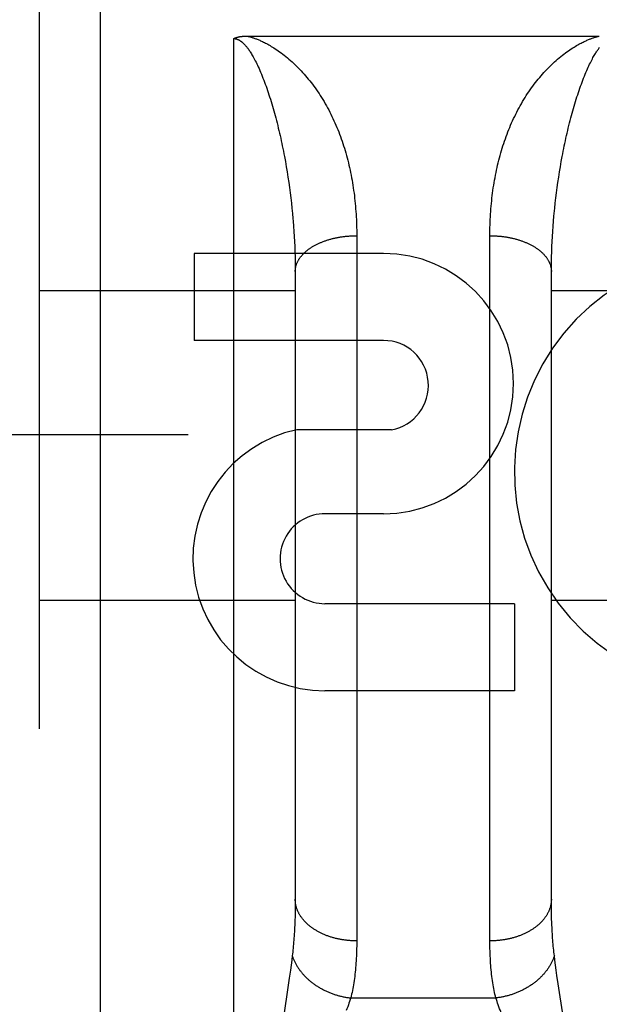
# Model space of a CAD drawing. Header units: inches. Extents: x 0 to 233, y 0 to 151.
# Tile 15 of 85: x 73.931 to 74.214, y 39.562 to 40.042. Entities that reach past the tile are written whole.
import ezdxf

# ---------------------------------------------------------------- set-up
doc = ezdxf.new("R2010")
doc.units = ezdxf.units.IN
doc.header["$LTSCALE"] = 12.8082191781
doc.header["$MEASUREMENT"] = 0
doc.linetypes.add('HIDDEN', pattern=[0.2, 0.1, -0.1])
doc.layers.add('02___PRT_ALL_AXES', color=7, linetype='CONTINUOUS')
doc.layers.add('DEFAULT_2', color=8, linetype='HIDDEN')

msp = doc.modelspace()

# ---------------------------------------------------------------- linework, layer by layer
at = {"layer": '02___PRT_ALL_AXES', "color": 8, "linetype": 'HIDDEN'}
for p, q in [((74.10834137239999, 39.9281634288), (74.0159169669, 39.9281634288)), ((74.0159169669, 39.9281634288), (74.0159169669, 39.8857254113)), ((74.10834137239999, 39.8857254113), (74.0159169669, 39.8857254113)), ((74.1122659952, 39.8422098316), (74.065990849, 39.8422098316)), ((74.10834137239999, 39.8012492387), (74.0798285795, 39.8012492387)), ((74.1722151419, 39.7573797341), (74.0797907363, 39.7573797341)), ((74.1722151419, 39.7573797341), (74.1722151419, 39.7149417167)), ((74.1722151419, 39.7149417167), (74.0797907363, 39.7149417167))]:
    msp.add_line(p, q, dxfattribs=at)
for centre, radius, start, end in [((74.10834137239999, 39.8647063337), 0.063457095, 270, 90), ((74.2787187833, 39.8216968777), 0.1065278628, 64.2636228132, 293.4027352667), ((74.10834137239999, 39.8637906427), 0.0219347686, 280.3070025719, 89.9999999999), ((74.0797036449, 39.7793145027), 0.0643728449, 102.2994751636, 270.0775167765), ((74.0797907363, 39.7793145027), 0.0219347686, 89.9011497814, 270.0000000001)]:
    msp.add_arc(centre, radius, start, end, dxfattribs=at)
at = {"layer": 'DEFAULT_2', "color": 8, "linetype": 'HIDDEN'}
for p, q in [((73.9702720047, 39.2221634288), (73.9702720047, 41.0071634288)), ((73.9402720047, 40.9771634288), (73.9402720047, 39.2521708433)), ((74.0352720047, 39.2221634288), (74.0352720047, 40.032956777)), ((74.0416503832, 40.0341659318), (74.2136768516, 40.0341667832)), ((74.0599682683, 39.975526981), (74.0604351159, 39.9729917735)), ((74.0604351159, 39.9729917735), (74.0608797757, 39.9704539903)), ((74.0608797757, 39.9704539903), (74.061302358, 39.9679149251)), ((74.194241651, 39.9679149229), (74.1946642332, 39.9704539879)), ((74.1946642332, 39.9704539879), (74.1951088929, 39.9729917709)), ((74.061302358, 39.9679149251), (74.0617029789, 39.9653757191)), ((74.0617029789, 39.9653757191), (74.0620817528, 39.9628374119)), ((74.1934622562, 39.9628374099), (74.1938410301, 39.965375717)), ((74.1938410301, 39.965375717), (74.194241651, 39.9679149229)), ((74.0620817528, 39.9628374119), (74.0624387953, 39.9603009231)), ((74.0624387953, 39.9603009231), (74.06277421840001, 39.9577670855)), ((74.1927697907, 39.9577670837), (74.1931052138, 39.9603009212)), ((74.1931052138, 39.9603009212), (74.1934622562, 39.9628374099)), ((74.06277421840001, 39.9577670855), (74.0630881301, 39.9552366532)), ((74.0630881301, 39.9552366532), (74.06338063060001, 39.9527103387)), ((74.1921633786, 39.9527103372), (74.192455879, 39.9552366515)), ((74.192455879, 39.9552366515), (74.1927697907, 39.9577670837)), ((74.06338063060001, 39.9527103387), (74.063651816, 39.9501887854)), ((74.063651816, 39.9501887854), (74.0639017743, 39.9476726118)), ((74.19189219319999, 39.9501887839), (74.1921633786, 39.9527103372)), ((74.1913069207, 39.9439097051), (74.1915251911, 39.9464167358)), ((74.06423708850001, 39.9439097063), (74.0644343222, 39.9414094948)), ((74.0644343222, 39.9414094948), (74.06461058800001, 39.9389166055)), ((74.1909334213, 39.9389166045), (74.191109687, 39.9414094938)), ((74.191109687, 39.9414094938), (74.1913069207, 39.9439097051)), ((74.06461058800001, 39.9389166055), (74.064765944, 39.9364315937)), ((74.064765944, 39.9364315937), (74.0649004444, 39.9339549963)), ((74.09526686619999, 39.9381423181), (74.0952720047, 39.5929259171)), ((74.1602763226, 39.5916607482), (74.1602720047, 39.9368143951)), ((74.1906435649, 39.9339549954), (74.1907780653, 39.93643159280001)), ((74.1907780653, 39.93643159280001), (74.1909334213, 39.9389166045)), ((74.0649004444, 39.9339549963), (74.0650141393, 39.9314873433)), ((74.0650141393, 39.9314873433), (74.0651070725, 39.9290292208)), ((74.1904369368, 39.92902922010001), (74.19052987, 39.9314873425)), ((74.19052987, 39.9314873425), (74.1906435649, 39.9339549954)), ((74.0651070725, 39.9290292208), (74.0651792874, 39.9265811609)), ((74.0651792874, 39.9265811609), (74.06523082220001, 39.9241437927)), ((74.1903131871, 39.9241437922), (74.1903647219, 39.9265811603)), ((74.1903647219, 39.9265811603), (74.1904369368, 39.92902922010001)), ((74.06523082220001, 39.9241437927), (74.06526171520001, 39.9217177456)), ((74.06526171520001, 39.9217177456), (74.0652720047, 39.9193035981)), ((74.1902822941, 39.9217177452), (74.1903131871, 39.9241437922)), ((74.0652720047, 39.9193035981), (74.06526984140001, 39.6120862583)), ((73.9402720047, 39.9101634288), (74.0652720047, 39.9101634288)), ((74.1902720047, 39.9101634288), (74.3152720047, 39.9101634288)), ((104.7527720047, 39.8396594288), (72.1487720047, 39.8396594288)), ((73.9402720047, 39.7591634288), (74.0652720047, 39.7591634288)), ((74.1902720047, 39.7591634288), (74.3152720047, 39.7591634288)), ((74.1902806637, 39.6108789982), (74.1902720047, 39.61330599)), ((74.0652525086, 39.6096841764), (74.0652177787, 39.6073315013)), ((74.06526984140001, 39.6120862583), (74.0652525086, 39.6096841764)), ((74.190306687, 39.608501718), (74.1902806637, 39.6108789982)), ((74.1903501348, 39.6061736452), (74.190306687, 39.608501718)), ((74.0652177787, 39.6073315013), (74.0651656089, 39.6050282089)), ((74.1904110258, 39.6038952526), (74.1903501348, 39.6061736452)), ((74.19048933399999, 39.601667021), (74.1904110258, 39.6038952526)), ((74.0638166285, 39.585665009), (74.0635383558, 39.58345179)), ((74.1920056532, 39.58345179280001), (74.1917273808, 39.585665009)), ((74.063231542, 39.5811249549), (74.0628950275, 39.5786737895)), ((74.0635383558, 39.58345179), (74.063231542, 39.5811249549)), ((74.1923124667, 39.5811249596), (74.1920056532, 39.58345179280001)), ((74.1926489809, 39.5786737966), (74.1923124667, 39.5811249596)), ((74.06233379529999, 39.5747489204), (74.0614828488, 39.5690270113)), ((74.0628950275, 39.5786737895), (74.06233379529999, 39.5747489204)), ((74.19301561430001, 39.5760912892), (74.1926489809, 39.5786737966)), ((74.1936218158, 39.5719571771), (74.19301561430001, 39.5760912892)), ((74.1959884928, 39.5562414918), (74.1936218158, 39.5719571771)), ((74.0614828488, 39.5690270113), (74.0597995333, 39.5578872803)), ((74.0923612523, 39.5651051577), (74.163182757, 39.5651051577))]:
    msp.add_line(p, q, dxfattribs=at)
for points in [[(74.0352720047, 40.032956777), (74.0353570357, 40.0330019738), (74.03544425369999, 40.0330465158), (74.0355336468, 40.0330904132), (74.0356252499, 40.0331336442), (74.0357190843, 40.0331761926), (74.03581517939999, 40.0332180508), (74.0359135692, 40.0332592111), (74.036014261, 40.033299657), (74.0361172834, 40.0333393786), (74.03622260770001, 40.0333783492), (74.0363302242, 40.0334165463), (74.0364401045, 40.0334539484), (74.0365521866, 40.0334905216), (74.0366665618, 40.0335262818), (74.03678327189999, 40.033561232), (74.0369024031, 40.0335953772), (74.0370240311, 40.0336287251), (74.0371482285, 40.0336612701), (74.0372750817, 40.0336930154), (74.03740462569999, 40.0337239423), (74.0375369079, 40.0337540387), (74.0376719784, 40.0337832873), (74.0378098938, 40.0338116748), (74.0379506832, 40.033839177), (74.0380943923, 40.0338657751), (74.0382410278, 40.0338914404), (74.0383905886, 40.0339161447), (74.0385431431, 40.0339398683), (74.0386987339, 40.0339625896), (74.0388574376, 40.0339842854), (74.0390193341, 40.034004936), (74.03918445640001, 40.0340245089), (74.039352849, 40.0340429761), (74.0395245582, 40.0340603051), (74.0396996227, 40.0340764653), (74.0398781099, 40.0340914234), (74.0400600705, 40.03410514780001), (74.04024559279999, 40.0341176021), (74.040434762, 40.0341287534), (74.0406276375, 40.0341385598), (74.0408242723, 40.0341469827), (74.04102477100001, 40.0341539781), (74.041229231, 40.0341595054), (74.0414377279, 40.0341635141), (74.0416503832, 40.0341659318)], [(74.0352720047, 40.032956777), (74.0353258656, 40.03295646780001), (74.03537986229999, 40.0329555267), (74.0354339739, 40.0329539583), (74.0354882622, 40.0329517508), (74.0355427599, 40.0329488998), (74.03559753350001, 40.0329453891), (74.0356526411, 40.0329412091), (74.0357081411, 40.032936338), (74.0357640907, 40.0329307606), (74.0358205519, 40.0329244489), (74.0358775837, 40.0329173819), (74.03593525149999, 40.0329095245), (74.0359936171, 40.0329008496), (74.0360527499, 40.0328913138), (74.036112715, 40.032880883), (74.0361735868, 40.0328695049), (74.0362354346, 40.0328571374), (74.0362983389, 40.0328437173), (74.0363623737, 40.0328291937), (74.0364276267, 40.0328134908), (74.0364941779, 40.0327965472), (74.0365621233, 40.0327782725), (74.0366315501, 40.0327585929), (74.0367025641, 40.0327374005), (74.0367752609, 40.032714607), (74.036849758, 40.0326900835), (74.0369261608, 40.0326637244), (74.0370046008, 40.0326353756), (74.0370851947, 40.03260491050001), (74.03716809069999, 40.0325721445), (74.0372534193, 40.0325369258), (74.0373413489, 40.0324990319), (74.0374320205, 40.0324582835), (74.0375256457, 40.0324144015), (74.0376224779, 40.0323671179), (74.0377225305, 40.0323162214), (74.037826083, 40.0322613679), (74.0379325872, 40.0322026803), (74.0380416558, 40.0321401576), (74.0381530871, 40.0320737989), (74.03826642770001, 40.0320037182), (74.0383820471, 40.031929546), (74.03850012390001, 40.0318510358), (74.038620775, 40.0317679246), (74.0387441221, 40.0316799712), (74.0388703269, 40.031586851), (74.0389995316, 40.031488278), (74.0391319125, 40.0313838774), (74.03926762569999, 40.0312733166), (74.03940686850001, 40.0311561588), (74.03954981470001, 40.0310320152), (74.0396966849, 40.0309003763), (74.0398476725, 40.0307607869), (74.0400030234, 40.0306126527), (74.0401629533, 40.0304554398), (74.0403277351, 40.0302884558), (74.0404976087, 40.0301110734), (74.0406728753, 40.0299224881), (74.0408538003, 40.0297219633), (74.04104071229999, 40.029508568), (74.0412339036, 40.0292814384), (74.0414337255, 40.0290395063), (74.0416404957, 40.0287817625), (74.0418545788, 40.0285069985), (74.042076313, 40.0282140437), (74.04230605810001, 40.0279015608), (74.04254416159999, 40.0275682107), (74.0427909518, 40.0272125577), (74.0430467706, 40.0268330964), (74.0433118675, 40.0264283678), (74.0435865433, 40.0259967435), (74.04387091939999, 40.0255368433), (74.04416521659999, 40.0250469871), (74.0444693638, 40.0245260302), (74.04478344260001, 40.023972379), (74.04510714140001, 40.0233852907), (74.045440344, 40.0227634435), (74.045782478, 40.022106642), (74.04613318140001, 40.0214140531), (74.04649166, 40.0206860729), (74.0468573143, 40.0199224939), (74.0472291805, 40.0191243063), (74.0476066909, 40.01829147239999), (74.0479880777, 40.0174271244), (74.0483721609, 40.0165330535), (74.0487567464, 40.0156140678), (74.0491393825, 40.0146758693), (74.0495199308, 40.0137189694), (74.0498973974, 40.0127464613), (74.0502720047, 40.0117569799)], [(74.04186715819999, 40.0341667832), (74.0421133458, 40.0341066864), (74.0423659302, 40.0340427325), (74.0426248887, 40.0339749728), (74.0428902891, 40.0339031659), (74.0431619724, 40.0338272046), (74.0434405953, 40.0337467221), (74.04372664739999, 40.0336614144), (74.0440204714, 40.0335709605), (74.0443223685, 40.033475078), (74.0446329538, 40.0333733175), (74.0449526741, 40.0332653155), (74.0452823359, 40.0331504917), (74.0456227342, 40.0330283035), (74.0459743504, 40.0328982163), (74.0463379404, 40.0327596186), (74.0467134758, 40.032612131), (74.0471009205, 40.032455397), (74.0475010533, 40.0322886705), (74.0479140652, 40.0321114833), (74.0483416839, 40.0319225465), (74.0487854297, 40.0317207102), (74.0492461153, 40.0315049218), (74.0497255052, 40.0312737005), (74.0502222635, 40.0310269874), (74.05073492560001, 40.0307648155), (74.05126564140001, 40.0304853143), (74.05181597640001, 40.0301869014), (74.0523862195, 40.0298684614), (74.05297742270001, 40.0295284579), (74.0535888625, 40.0291662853), (74.0542204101, 40.0287809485), (74.054871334, 40.0283718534), (74.0555410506, 40.0279382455), (74.05622898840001, 40.0274794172), (74.05693519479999, 40.0269941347), (74.0576572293, 40.0264830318), (74.0583929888, 40.0259464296), (74.0591415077, 40.0253840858), (74.05990277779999, 40.0247948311), (74.060671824, 40.0241817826), (74.0614445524, 40.0235472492), (74.0622183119, 40.022893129), (74.0629895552, 40.0222219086), (74.0637568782, 40.0215347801), (74.0645173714, 40.0208343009), (74.0652720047, 40.0201193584)], [(74.1902720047, 40.0201193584), (74.1910266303, 40.0208342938), (74.19178711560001, 40.021534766), (74.1925544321, 40.0222218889), (74.1933256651, 40.0228931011), (74.1940993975, 40.0235471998), (74.1948721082, 40.0241817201), (74.1956411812, 40.024794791), (74.1964024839, 40.0253840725), (74.1971510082, 40.0259464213), (74.19788676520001, 40.0264830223), (74.1986087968, 40.0269941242), (74.199315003, 40.02747940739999), (74.200002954, 40.0279382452), (74.200672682, 40.0283718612), (74.2013235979, 40.0287809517), (74.2019551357, 40.0291662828), (74.2025665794, 40.02952845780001), (74.2031577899, 40.0298684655), (74.2037280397, 40.0301869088), (74.204278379, 40.0304853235), (74.204809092, 40.03076482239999), (74.2053217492, 40.0310269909), (74.2058185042, 40.0312737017), (74.2062978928, 40.0315049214), (74.20675858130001, 40.0317207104), (74.2072023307, 40.0319225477), (74.2076299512, 40.0321114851), (74.2080429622, 40.0322886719), (74.2084430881, 40.0324553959), (74.208830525, 40.0326121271), (74.2092060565, 40.0327596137), (74.209569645, 40.0328982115), (74.2099212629, 40.0330282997), (74.2102616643, 40.0331504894), (74.2105913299, 40.0332653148), (74.2109110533, 40.0333733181), (74.211221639, 40.0334750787), (74.2115235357, 40.0335709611), (74.2118173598, 40.0336614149), (74.21210341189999, 40.0337467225), (74.2123820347, 40.0338272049), (74.212653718, 40.033903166), (74.2129191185, 40.0339749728), (74.2131780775, 40.0340427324), (74.2134306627, 40.0341066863), (74.2136768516, 40.0341667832)], [(74.2052720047, 40.0117569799), (74.2056438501, 40.0127392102), (74.20601660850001, 40.013699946), (74.2063904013, 40.0146405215), (74.2067643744, 40.0155586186), (74.2071383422, 40.01645394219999), (74.20751035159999, 40.017322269), (74.2078786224, 40.0181599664), (74.20824226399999, 40.0189659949), (74.20859992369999, 40.0197382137), (74.2089511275, 40.0204768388), (74.2092950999, 40.0211812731), (74.2096313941, 40.0218519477), (74.2099593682, 40.0224887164), (74.2102788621, 40.0230926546), (74.2105895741, 40.0236643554), (74.2108913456, 40.0242048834), (74.2111839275, 40.0247149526), (74.21146735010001, 40.0251959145), (74.21174141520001, 40.0256485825), (74.212006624, 40.0260749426), (74.2122633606, 40.0264766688), (74.212511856, 40.0268551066), (74.212752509, 40.0272117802), (74.2129852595, 40.0275475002), (74.21321006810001, 40.0278630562), (74.21342730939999, 40.028159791), (74.2136371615, 40.0284387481), (74.2138402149, 40.0287013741)], [(74.0652720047, 40.0201193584), (74.0660066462, 40.0194040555), (74.06673509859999, 40.0186755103), (74.0674573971, 40.01793350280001), (74.0681734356, 40.017178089), (74.0688831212, 40.0164093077), (74.0695864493, 40.0156270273), (74.0702834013, 40.0148311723), (74.07097392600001, 40.014021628), (74.0716579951, 40.0131982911), (74.0723355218, 40.0123610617), (74.07300643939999, 40.0115098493), (74.0736706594, 40.0106445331), (74.0743280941, 40.0097650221), (74.0749786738, 40.008871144), (74.07562235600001, 40.0079627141), (74.076258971, 40.0070396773), (74.0768885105, 40.0061017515), (74.0775104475, 40.0051494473), (74.07812469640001, 40.0041825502), (74.0787299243, 40.003203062), (74.0793248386, 40.0022128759), (74.0799092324, 40.0012124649), (74.0804824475, 40.0002029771), (74.0810445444, 39.9991844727), (74.0815953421, 39.9981574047), (74.0821349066, 39.9971218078), (74.08266323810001, 39.996077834), (74.08318035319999, 39.9950256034), (74.0836862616, 39.9939652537), (74.0841809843, 39.992896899), (74.0846645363, 39.9918206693), (74.0851369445, 39.9907366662), (74.0855982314, 39.98964500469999), (74.0860484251, 39.9885457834), (74.086487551, 39.9874391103), (74.0869156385, 39.9863250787), (74.0873327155, 39.9852037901), (74.0877388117, 39.9840753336), (74.0881339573, 39.9829398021), (74.0885181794, 39.9817972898), (74.088891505, 39.9806478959), (74.0892539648, 39.979491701), (74.0896055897, 39.9783287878), (74.08994640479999, 39.9771592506), (74.09027643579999, 39.9759831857), (74.0905957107, 39.9748006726), (74.090904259, 39.9736117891), (74.0912021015, 39.9724166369), (74.09148926, 39.9712153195), (74.0917657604, 39.9700079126), (74.0920316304, 39.9687944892), (74.0922868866, 39.9675751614), (74.0925315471, 39.9663500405), (74.0927656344, 39.9651192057), (74.0929891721, 39.963882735), (74.0932021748, 39.9626407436), (74.093404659, 39.9613933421), (74.093596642, 39.9601406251), (74.0937781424, 39.958882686), (74.0939491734, 39.9576196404), (74.0941097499, 39.9563515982), (74.0942598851, 39.9550786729), (74.094399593, 39.9538009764), (74.0945288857, 39.9525186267), (74.09464777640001, 39.9512317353), (74.0947562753, 39.9499404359), (74.0948543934, 39.9486448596), (74.0949421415, 39.9473451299), (74.095019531, 39.9460413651), (74.09508657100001, 39.9447337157), (74.0951432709, 39.9434223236), (74.0951896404, 39.9421073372), (74.0952256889, 39.9407889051), (74.09525142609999, 39.9394671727), (74.09526686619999, 39.9381423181)], [(74.1602720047, 39.9368143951), (74.1602771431, 39.9381423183), (74.1602925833, 39.9394671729), (74.1603183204, 39.9407889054), (74.16035436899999, 39.9421073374), (74.1604007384, 39.9434223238), (74.1604574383, 39.9447337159), (74.1605244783, 39.9460413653), (74.1606018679, 39.9473451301), (74.160689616, 39.9486448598), (74.1607877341, 39.9499404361), (74.1608962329, 39.9512317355), (74.1610151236, 39.9525186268), (74.1611444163, 39.9538009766), (74.1612841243, 39.9550786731), (74.1614342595, 39.9563515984), (74.161594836, 39.9576196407), (74.161765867, 39.9588826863), (74.1619473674, 39.9601406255), (74.1621393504, 39.9613933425), (74.1623418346, 39.9626407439), (74.1625548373, 39.9638827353), (74.162778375, 39.965119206), (74.16301246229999, 39.9663500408), (74.16325712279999, 39.9675751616), (74.16351237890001, 39.9687944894), (74.16377824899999, 39.9700079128), (74.1640547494, 39.9712153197), (74.1643419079, 39.9724166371), (74.1646397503, 39.9736117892), (74.1649482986, 39.9748006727), (74.1652675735, 39.9759831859), (74.1655976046, 39.9771592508), (74.1659384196, 39.9783287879), (74.1662900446, 39.979491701), (74.1666525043, 39.980647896), (74.16702583, 39.9817972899), (74.1674100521, 39.9829398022), (74.1678051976, 39.9840753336), (74.1682112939, 39.9852037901), (74.1686283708, 39.9863250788), (74.1690564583, 39.9874391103), (74.1694955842, 39.9885457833), (74.1699457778, 39.9896450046), (74.17040706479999, 39.9907366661), (74.1708794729, 39.9918206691), (74.1713630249, 39.9928968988), (74.1718577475, 39.9939652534), (74.1723636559, 39.995025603), (74.17288077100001, 39.9960778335), (74.1734091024, 39.9971218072), (74.1739486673, 39.9981574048), (74.1744994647, 39.9991844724), (74.17506155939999, 40.000202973), (74.1756347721, 40.0012124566), (74.17621916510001, 40.0022128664), (74.176814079, 40.0032030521), (74.1774193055, 40.0041825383), (74.17803355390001, 40.0051494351), (74.1786554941, 40.0061017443), (74.17928503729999, 40.0070396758), (74.17992165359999, 40.0079627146), (74.1805653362, 40.0088711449), (74.1812159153, 40.0097650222), (74.1818733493, 40.0106445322), (74.1825375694, 40.0115098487), (74.18320848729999, 40.0123610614), (74.1838860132, 40.01319829), (74.1845700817, 40.0140216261), (74.185260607, 40.0148311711), (74.1859575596, 40.0156270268), (74.1866608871, 40.0164093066), (74.18737057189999, 40.017178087), (74.1880866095, 40.0179334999), (74.1888089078, 40.0186755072), (74.1895373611, 40.0194040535), (74.1902720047, 40.0201193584)], [(74.0502720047, 40.0117569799), (74.0506392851, 40.0107637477), (74.0510035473, 40.009756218), (74.0513646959, 40.0087340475), (74.0517227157, 40.0076977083), (74.0520775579, 40.0066475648), (74.0524292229, 40.0055837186), (74.0527776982, 40.0045063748), (74.0531229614, 40.0034156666), (74.0534649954, 40.0023117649), (74.0538037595, 40.0011948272), (74.0541392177, 40.0000650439), (74.0544713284, 39.998922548), (74.05480004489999, 39.9977675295), (74.0551253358, 39.996600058), (74.0554471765, 39.99542020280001), (74.0557654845, 39.9942281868), (74.0560802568, 39.9930239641), (74.056391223, 39.9918084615), (74.0566983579, 39.9905817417), (74.0570009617, 39.9893465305), (74.0572984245, 39.988105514), (74.0575906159, 39.9868594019), (74.0578772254, 39.9856098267), (74.058158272, 39.9843569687), (74.0584336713, 39.9831015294), (74.0587034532, 39.9818436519), (74.0589676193, 39.9805836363), (74.05922617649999, 39.9793217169), (74.059479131, 39.9780581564), (74.0597264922, 39.9767931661), (74.0599682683, 39.975526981)], [(74.1951088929, 39.9729917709), (74.1955757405, 39.9755269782), (74.1958175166, 39.9767931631), (74.19606487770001, 39.9780581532), (74.19631783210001, 39.9793217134), (74.1965763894, 39.9805836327), (74.1968405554, 39.98184364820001), (74.19711033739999, 39.9831015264), (74.1973857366, 39.98435696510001), (74.1976667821, 39.9856098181), (74.1979533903, 39.986859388), (74.1982455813, 39.9881054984), (74.1985430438, 39.9893465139), (74.19884564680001, 39.9905817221), (74.1991527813, 39.991808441), (74.1994637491, 39.9930239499), (74.199778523, 39.9942281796), (74.2000968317, 39.9954201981), (74.2004186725, 39.9966000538), (74.20074396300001, 39.9977675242), (74.20107267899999, 39.9989225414), (74.2014047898, 40.0000650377), (74.20174024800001, 40.0011948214), (74.20207901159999, 40.0023117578), (74.2024210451, 40.0034156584), (74.2027663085, 40.0045063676), (74.2031147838, 40.0055837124), (74.20346644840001, 40.0066475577), (74.20382129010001, 40.0076976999), (74.20417930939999, 40.0087340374), (74.204540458, 40.0097562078), (74.2049047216, 40.0107637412), (74.2052720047, 40.0117569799)], [(74.1915251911, 39.9464167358), (74.191764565, 39.9489299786), (74.19189219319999, 39.9501887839)], [(74.0639017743, 39.9476726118), (74.064130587, 39.9451624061), (74.06423708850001, 39.9439097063)], [(74.0652720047, 39.9193035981), (74.06527495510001, 39.9195491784), (74.0652838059, 39.9197947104), (74.0652985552, 39.9200401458), (74.06531920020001, 39.9202854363), (74.0653457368, 39.9205305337), (74.06537815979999, 39.9207753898), (74.0654164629, 39.9210199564), (74.0654606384, 39.9212641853), (74.0655106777, 39.9215080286), (74.0655665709, 39.9217514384), (74.0656283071, 39.9219943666), (74.0656958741, 39.9222367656), (74.0657692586, 39.9224785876), (74.0658484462, 39.9227197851), (74.0659334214, 39.9229603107), (74.0660241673, 39.923200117), (74.06612066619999, 39.9234391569), (74.066222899, 39.9236773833), (74.0663308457, 39.9239147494), (74.066444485, 39.9241512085), (74.0665637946, 39.9243867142), (74.066688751, 39.9246212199), (74.0668193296, 39.9248546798), (74.06695550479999, 39.9250870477), (74.0670972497, 39.9253182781), (74.0672445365, 39.9255483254), (74.0673973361, 39.9257771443), (74.0675556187, 39.92600469), (74.0677193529, 39.9262309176), (74.0678885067, 39.9264557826), (74.0680630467, 39.9266792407), (74.0682429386, 39.9269012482), (74.0684281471, 39.9271217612), (74.0686186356, 39.9273407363), (74.0688143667, 39.9275581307), (74.069015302, 39.9277739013), (74.0692214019, 39.9279880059), (74.0694326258, 39.9282004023), (74.0696489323, 39.9284110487), (74.0698702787, 39.9286199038), (74.0700966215, 39.9288269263), (74.0703279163, 39.9290320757), (74.0705641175, 39.9292353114), (74.0708051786, 39.9294365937), (74.07105105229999, 39.9296358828), (74.0713016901, 39.9298331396), (74.0715570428, 39.9300283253), (74.0718170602, 39.9302214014), (74.0720816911, 39.9304123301), (74.0723508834, 39.9306010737), (74.0726245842, 39.9307875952), (74.0729027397, 39.9309718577), (74.0731852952, 39.9311538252), (74.073472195, 39.9313334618), (74.0737633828, 39.9315107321), (74.0740588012, 39.9316856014), (74.0743583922, 39.9318580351), (74.0746620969, 39.9320279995), (74.0749698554, 39.932195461), (74.0752816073, 39.9323603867), (74.0755972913, 39.9325227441), (74.0759168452, 39.9326825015), (74.0762402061, 39.9328396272), (74.0765673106, 39.9329940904), (74.0768980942, 39.9331458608), (74.07723249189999, 39.9332949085), (74.0775704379, 39.9334412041), (74.0779118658, 39.9335847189), (74.0782567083, 39.9337254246), (74.0786048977, 39.9338632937), (74.0789563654, 39.9339982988), (74.0793110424, 39.9341304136), (74.0796688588, 39.934259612), (74.0800297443, 39.9343858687), (74.0803936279, 39.9345091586), (74.080760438, 39.9346294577), (74.0811301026, 39.9347467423), (74.0815025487, 39.9348609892), (74.0818777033, 39.9349721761), (74.0822554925, 39.935080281), (74.082635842, 39.9351852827), (74.083018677, 39.9352871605), (74.0834039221, 39.9353858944), (74.0837915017, 39.935481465), (74.08418133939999, 39.9355738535), (74.0845733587, 39.9356630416), (74.0849674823, 39.9357490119), (74.0853636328, 39.9358317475), (74.0857617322, 39.935911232), (74.08616170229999, 39.9359874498), (74.0865634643, 39.936060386), (74.0869669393, 39.9361300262), (74.0873720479, 39.9361963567), (74.0877787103, 39.9362593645), (74.0881868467, 39.9363190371), (74.0885963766, 39.9363753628), (74.08900721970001, 39.9364283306), (74.089419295, 39.93647793), (74.0898325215, 39.9365241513), (74.090246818, 39.9365669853), (74.0906621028, 39.9366064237), (74.0910782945, 39.9366424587), (74.091495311, 39.9366750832), (74.0919130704, 39.9367042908), (74.0923314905, 39.9367300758), (74.09275048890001, 39.936752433), (74.0931699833, 39.9367713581), (74.0935898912, 39.9367868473), (74.09401013, 39.9367988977), (74.094430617, 39.9368075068), (74.0948512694, 39.9368126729), (74.0952720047, 39.9368143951)], [(74.1602720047, 39.9368143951), (74.1606927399, 39.9368126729), (74.1611133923, 39.9368075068), (74.16153387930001, 39.9367988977), (74.1619541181, 39.9367868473), (74.16237402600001, 39.9367713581), (74.1627935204, 39.936752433), (74.1632125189, 39.9367300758), (74.1636309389, 39.9367042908), (74.1640486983, 39.9366750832), (74.1644657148, 39.9366424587), (74.1648819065, 39.9366064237), (74.1652971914, 39.9365669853), (74.1657114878, 39.9365241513), (74.1661247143, 39.93647793), (74.1665367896, 39.9364283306), (74.1669476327, 39.9363753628), (74.1673571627, 39.9363190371), (74.167765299, 39.9362593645), (74.1681719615, 39.9361963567), (74.16857707, 39.9361300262), (74.168980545, 39.936060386), (74.16938230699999, 39.9359874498), (74.1697822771, 39.935911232), (74.1701803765, 39.9358317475), (74.170576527, 39.9357490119), (74.1709706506, 39.9356630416), (74.17136266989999, 39.9355738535), (74.1717525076, 39.935481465), (74.1721400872, 39.9353858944), (74.1725253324, 39.9352871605), (74.1729081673, 39.9351852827), (74.1732885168, 39.935080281), (74.173666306, 39.9349721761), (74.17404146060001, 39.9348609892), (74.1744139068, 39.9347467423), (74.1747835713, 39.9346294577), (74.1751503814, 39.9345091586), (74.175514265, 39.9343858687), (74.1758751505, 39.934259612), (74.176232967, 39.9341304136), (74.1765876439, 39.9339982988), (74.1769391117, 39.9338632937), (74.177287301, 39.9337254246), (74.1776321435, 39.9335847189), (74.1779735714, 39.9334412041), (74.1783115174, 39.9332949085), (74.1786459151, 39.9331458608), (74.1789766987, 39.9329940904), (74.1793038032, 39.9328396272), (74.1796271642, 39.9326825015), (74.1799467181, 39.9325227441), (74.180262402, 39.9323603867), (74.1805741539, 39.932195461), (74.1808819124, 39.9320279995), (74.1811856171, 39.9318580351), (74.1814852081, 39.9316856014), (74.1817806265, 39.9315107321), (74.1820718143, 39.9313334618), (74.1823587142, 39.9311538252), (74.1826412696, 39.9309718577), (74.1829194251, 39.9307875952), (74.1831931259, 39.9306010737), (74.1834623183, 39.9304123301), (74.18372694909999, 39.9302214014), (74.1839869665, 39.9300283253), (74.1842423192, 39.9298331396), (74.1844929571, 39.9296358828), (74.1847388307, 39.9294365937), (74.1849798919, 39.9292353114), (74.18521609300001, 39.9290320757), (74.1854473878, 39.9288269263), (74.1856737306, 39.9286199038), (74.1858950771, 39.9284110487), (74.1861113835, 39.9282004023), (74.1863226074, 39.9279880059), (74.1865287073, 39.9277739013), (74.1867296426, 39.9275581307), (74.18692537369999, 39.9273407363), (74.18711586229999, 39.9271217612), (74.1873010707, 39.9269012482), (74.1874809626, 39.9266792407), (74.18765550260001, 39.9264557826), (74.1878246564, 39.9262309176), (74.1879883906, 39.92600469), (74.1881466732, 39.9257771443), (74.1882994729, 39.9255483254), (74.1884467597, 39.9253182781), (74.1885885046, 39.9250870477), (74.1887246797, 39.9248546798), (74.1888552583, 39.9246212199), (74.18898021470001, 39.9243867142), (74.1890995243, 39.9241512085), (74.1892131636, 39.9239147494), (74.1893211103, 39.9236773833), (74.18942334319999, 39.9234391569), (74.189519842, 39.923200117), (74.1896105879, 39.9229603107), (74.1896955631, 39.9227197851), (74.1897747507, 39.9224785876), (74.18984813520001, 39.9222367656), (74.1899157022, 39.9219943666), (74.1899774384, 39.9217514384), (74.19003333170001, 39.9215080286), (74.190083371, 39.9212641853), (74.1901275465, 39.9210199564), (74.1901658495, 39.9207753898), (74.1901982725, 39.9205305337), (74.1902248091, 39.9202854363), (74.1902454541, 39.9200401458), (74.1902602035, 39.9197947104), (74.1902690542, 39.9195491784), (74.1902720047, 39.9193035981)], [(74.1902720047, 39.6133059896), (74.1902745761, 39.9205091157), (74.1902822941, 39.9217177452)], [(74.0952720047, 39.5929259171), (74.0948512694, 39.5929279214), (74.094430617, 39.5929339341), (74.09401013, 39.5929439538), (74.0935898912, 39.5929579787), (74.0931699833, 39.592976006), (74.09275048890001, 39.5929980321), (74.0923314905, 39.5930240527), (74.0919130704, 39.5930540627), (74.091495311, 39.5930880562), (74.0910782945, 39.5931260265), (74.0906621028, 39.5931679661), (74.090246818, 39.5932138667), (74.0898325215, 39.5932637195), (74.089419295, 39.5933175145), (74.08900721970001, 39.5933752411), (74.0885963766, 39.5934368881), (74.0881868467, 39.5935024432), (74.0877787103, 39.5935718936), (74.0873720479, 39.5936452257), (74.0869669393, 39.5937224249), (74.0865634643, 39.5938034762), (74.08616170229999, 39.5938883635), (74.0857617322, 39.5939770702), (74.0853636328, 39.5940695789), (74.0849674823, 39.5941658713), (74.0845733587, 39.5942659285), (74.08418133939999, 39.5943697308), (74.0837915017, 39.5944772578), (74.0834039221, 39.5945884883), (74.083018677, 39.5947034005), (74.082635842, 39.59482197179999), (74.0822554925, 39.5949441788), (74.0818777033, 39.5950699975), (74.0815025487, 39.5951994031), (74.0811301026, 39.5953323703), (74.080760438, 39.59546887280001), (74.0803936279, 39.5956088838), (74.0800297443, 39.5957523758), (74.0796688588, 39.5958993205), (74.0793110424, 39.5960496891), (74.0789563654, 39.5962034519), (74.0786048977, 39.5963605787), (74.0782567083, 39.5965210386), (74.0779118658, 39.5966848), (74.0775704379, 39.5968518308), (74.07723249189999, 39.597022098), (74.0768980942, 39.5971955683), (74.0765673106, 39.5973722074), (74.0762402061, 39.5975519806), (74.0759168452, 39.59773485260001), (74.0755972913, 39.5979207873), (74.0752816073, 39.5981097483), (74.0749698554, 39.5983016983), (74.0746620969, 39.5984965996), (74.0743583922, 39.5986944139), (74.0740588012, 39.5988951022), (74.0737633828, 39.59909862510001), (74.073472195, 39.5993049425), (74.0731852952, 39.5995140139), (74.0729027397, 39.5997257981), (74.0726245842, 39.5999402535), (74.0723508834, 39.6001573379), (74.0720816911, 39.6003770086), (74.0718170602, 39.6005992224), (74.0715570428, 39.6008239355), (74.0713016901, 39.6010511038), (74.07105105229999, 39.6012806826), (74.0708051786, 39.6015126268), (74.0705641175, 39.6017468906), (74.0703279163, 39.6019834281), (74.0700966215, 39.6022221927), (74.0698702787, 39.6024631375), (74.0696489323, 39.602706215), (74.0694326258, 39.6029513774), (74.0692214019, 39.6031985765), (74.069015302, 39.6034477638), (74.0688143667, 39.60369889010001), (74.0686186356, 39.6039519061), (74.0684281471, 39.604206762), (74.0682429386, 39.6044634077), (74.0680630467, 39.6047217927), (74.0678885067, 39.6049818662), (74.0677193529, 39.605243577), (74.0675556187, 39.6055068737), (74.0673973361, 39.6057717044), (74.0672445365, 39.6060380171), (74.0670972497, 39.6063057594), (74.06695550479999, 39.6065748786), (74.0668193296, 39.6068453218), (74.066688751, 39.6071170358), (74.0665637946, 39.6073899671), (74.066444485, 39.6076640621), (74.0663308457, 39.6079392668), (74.066222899, 39.6082155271), (74.06612066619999, 39.6084927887), (74.0660241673, 39.6087709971), (74.0659334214, 39.6090500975), (74.0658484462, 39.609330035), (74.0657692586, 39.6096107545), (74.0656958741, 39.6098922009), (74.0656283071, 39.6101743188), (74.0655665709, 39.6104570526), (74.0655106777, 39.6107403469), (74.0654606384, 39.6110241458), (74.0654164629, 39.6113083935), (74.06537815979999, 39.6115930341), (74.0653457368, 39.6118780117), (74.06531920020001, 39.6121632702), (74.0652985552, 39.6124487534), (74.0652838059, 39.6127344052), (74.06527495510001, 39.6130201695), (74.0652720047, 39.61330599)], [(74.1902720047, 39.61330599), (74.1902690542, 39.6130201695), (74.1902602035, 39.6127344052), (74.1902454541, 39.6124487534), (74.1902248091, 39.6121632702), (74.1901982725, 39.6118780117), (74.1901658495, 39.6115930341), (74.1901275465, 39.6113083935), (74.190083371, 39.6110241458), (74.19003333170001, 39.6107403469), (74.1899774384, 39.6104570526), (74.1899157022, 39.6101743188), (74.18984813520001, 39.6098922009), (74.1897747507, 39.6096107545), (74.1896955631, 39.609330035), (74.1896105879, 39.6090500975), (74.189519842, 39.6087709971), (74.18942334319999, 39.6084927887), (74.1893211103, 39.6082155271), (74.1892131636, 39.6079392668), (74.1890995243, 39.6076640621), (74.18898021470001, 39.6073899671), (74.1888552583, 39.6071170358), (74.1887246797, 39.6068453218), (74.1885885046, 39.6065748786), (74.1884467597, 39.6063057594), (74.1882994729, 39.6060380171), (74.1881466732, 39.6057717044), (74.1879883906, 39.6055068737), (74.1878246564, 39.605243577), (74.18765550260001, 39.6049818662), (74.1874809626, 39.6047217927), (74.1873010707, 39.6044634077), (74.18711586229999, 39.604206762), (74.18692537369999, 39.6039519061), (74.1867296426, 39.60369889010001), (74.1865287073, 39.6034477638), (74.1863226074, 39.6031985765), (74.1861113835, 39.6029513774), (74.1858950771, 39.602706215), (74.1856737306, 39.6024631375), (74.1854473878, 39.6022221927), (74.18521609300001, 39.6019834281), (74.1849798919, 39.6017468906), (74.1847388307, 39.6015126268), (74.1844929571, 39.6012806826), (74.1842423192, 39.6010511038), (74.1839869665, 39.6008239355), (74.18372694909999, 39.6005992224), (74.1834623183, 39.6003770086), (74.1831931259, 39.6001573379), (74.1829194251, 39.5999402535), (74.1826412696, 39.5997257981), (74.1823587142, 39.5995140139), (74.1820718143, 39.5993049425), (74.1817806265, 39.59909862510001), (74.1814852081, 39.5988951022), (74.1811856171, 39.5986944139), (74.1808819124, 39.5984965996), (74.1805741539, 39.5983016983), (74.180262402, 39.5981097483), (74.1799467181, 39.5979207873), (74.1796271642, 39.59773485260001), (74.1793038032, 39.5975519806), (74.1789766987, 39.5973722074), (74.1786459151, 39.5971955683), (74.1783115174, 39.597022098), (74.1779735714, 39.5968518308), (74.1776321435, 39.5966848), (74.177287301, 39.5965210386), (74.1769391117, 39.5963605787), (74.1765876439, 39.5962034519), (74.176232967, 39.5960496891), (74.1758751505, 39.5958993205), (74.175514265, 39.5957523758), (74.1751503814, 39.5956088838), (74.1747835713, 39.59546887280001), (74.1744139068, 39.5953323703), (74.17404146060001, 39.5951994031), (74.173666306, 39.5950699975), (74.1732885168, 39.5949441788), (74.1729081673, 39.59482197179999), (74.1725253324, 39.5947034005), (74.1721400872, 39.5945884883), (74.1717525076, 39.5944772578), (74.17136266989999, 39.5943697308), (74.1709706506, 39.5942659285), (74.170576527, 39.5941658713), (74.1701803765, 39.5940695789), (74.1697822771, 39.5939770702), (74.16938230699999, 39.5938883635), (74.168980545, 39.5938034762), (74.16857707, 39.5937224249), (74.1681719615, 39.5936452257), (74.167765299, 39.5935718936), (74.1673571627, 39.5935024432), (74.1669476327, 39.5934368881), (74.1665367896, 39.5933752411), (74.1661247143, 39.5933175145), (74.1657114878, 39.5932637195), (74.1652971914, 39.5932138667), (74.1648819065, 39.5931679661), (74.1644657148, 39.5931260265), (74.1640486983, 39.5930880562), (74.1636309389, 39.5930540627), (74.1632125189, 39.5930240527), (74.1627935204, 39.5929980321), (74.16237402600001, 39.592976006), (74.1619541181, 39.5929579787), (74.16153387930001, 39.5929439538), (74.1611133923, 39.5929339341), (74.1606927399, 39.5929279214), (74.1602720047, 39.5929259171)], [(74.0651656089, 39.6050282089), (74.0650960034, 39.6027748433), (74.0650546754, 39.6016670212), (74.0650090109, 39.6005718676), (74.064959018, 39.5994893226), (74.0649047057, 39.5984193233), (74.0648460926, 39.5973619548), (74.064783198, 39.5963172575), (74.06471604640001, 39.595285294), (74.06464466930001, 39.5942661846), (74.0645690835, 39.5932597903), (74.0644893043, 39.5922659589), (74.0644053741, 39.5912848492), (74.0643173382, 39.5903165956), (74.0642252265, 39.5893611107), (74.0641290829, 39.58841843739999), (74.0640289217, 39.58748831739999), (74.0639247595, 39.5865705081), (74.0638166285, 39.585665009)], [(74.1917273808, 39.585665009), (74.19161925, 39.5865705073), (74.1915150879, 39.5874883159), (74.19141492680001, 39.5884184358), (74.1913187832, 39.5893611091), (74.1912266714, 39.5903165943), (74.1911386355, 39.5912848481), (74.19105470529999, 39.5922659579), (74.19097492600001, 39.5932597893), (74.1908993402, 39.594266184), (74.1908279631, 39.5952852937), (74.1907608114, 39.596317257), (74.1906979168, 39.5973619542), (74.1906393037, 39.5984193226), (74.1905849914, 39.5994893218), (74.1905349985, 39.6005718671), (74.19048933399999, 39.601667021)], [(74.0952720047, 39.5929259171), (74.0952676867, 39.5916607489), (74.0952546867, 39.5904115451), (74.095233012, 39.5891782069), (74.0952026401, 39.5879606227), (74.0951635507, 39.5867586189), (74.09511574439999, 39.5855722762), (74.095059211, 39.5844016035), (74.0949939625, 39.5832466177), (74.0949200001, 39.5821073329), (74.0948373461, 39.5809837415), (74.0947460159, 39.5798758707), (74.0946460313, 39.5787836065), (74.0945374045, 39.5777068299), (74.0944201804, 39.5766455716), (74.0942943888, 39.5755998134), (74.0941600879, 39.5745695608), (74.0940173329, 39.573554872), (74.0938661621, 39.5725555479), (74.0937066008, 39.5715713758), (74.0935387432, 39.5706024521), (74.0933626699, 39.569648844), (74.0931784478, 39.5687104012), (74.0929861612, 39.5677870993), (74.0927858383, 39.5668786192), (74.0925775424, 39.5659846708), (74.0923612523, 39.5651051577)], [(74.163182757, 39.5651051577), (74.16296646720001, 39.5659846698), (74.1627581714, 39.5668786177), (74.1625578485, 39.5677870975), (74.16236556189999, 39.5687103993), (74.1621813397, 39.5696488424), (74.1620052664, 39.5706024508), (74.1618374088, 39.5715713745), (74.1616778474, 39.5725555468), (74.1615266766, 39.5735548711), (74.16138392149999, 39.5745695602), (74.1612496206, 39.5755998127), (74.16112382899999, 39.5766455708), (74.1610066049, 39.577706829), (74.16089797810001, 39.5787836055), (74.1607979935, 39.57987587), (74.1607066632, 39.580983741), (74.16062400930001, 39.5821073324), (74.1605500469, 39.5832466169), (74.1604847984, 39.5844016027), (74.16042826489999, 39.5855722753), (74.1603804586, 39.586758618), (74.1603413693, 39.5879606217), (74.1603109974, 39.5891782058), (74.16028932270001, 39.590411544), (74.1602763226, 39.5916607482)], [(74.0638166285, 39.585665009), (74.0639278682, 39.5853306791), (74.0640448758, 39.5849970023), (74.0641676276, 39.5846640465), (74.0642960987, 39.5843318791), (74.064430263, 39.5840005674), (74.0645700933, 39.5836701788), (74.0647155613, 39.5833407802), (74.0648666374, 39.5830124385), (74.065023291, 39.5826852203), (74.0651854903, 39.58235919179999), (74.0653532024, 39.5820344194), (74.0655263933, 39.5817109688), (74.0657050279, 39.5813889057), (74.0658890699, 39.5810682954), (74.06607848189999, 39.580749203), (74.0662732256, 39.5804316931), (74.0664732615, 39.5801158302), (74.0666785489, 39.5798016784), (74.0668890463, 39.5794893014), (74.0671047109, 39.5791787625), (74.06732549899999, 39.5788701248), (74.0675513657, 39.5785634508), (74.0677822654, 39.5782588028), (74.068018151, 39.5779562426), (74.0682589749, 39.5776558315), (74.0685046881, 39.5773576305), (74.0687552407, 39.5770617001), (74.0690105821, 39.5767681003), (74.06927066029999, 39.5764768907), (74.0695354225, 39.5761881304), (74.0698048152, 39.5759018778), (74.0700787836, 39.5756181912), (74.0703572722, 39.575337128), (74.0706402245, 39.5750587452), (74.070927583, 39.5747830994), (74.0712192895, 39.5745102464), (74.0715152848, 39.5742402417), (74.0718155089, 39.5739731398), (74.0721199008, 39.5737089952), (74.0724283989, 39.5734478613), (74.0727409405, 39.5731897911), (74.0730574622, 39.5729348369), (74.0733778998, 39.5726830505), (74.0737021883, 39.572434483), (74.074030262, 39.5721891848), (74.0743620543, 39.5719472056), (74.0746974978, 39.5717085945), (74.07503652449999, 39.5714734), (74.07537906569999, 39.5712416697), (74.0757250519, 39.5710134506), (74.0760744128, 39.5707887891), (74.0764270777, 39.5705677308), (74.0767829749, 39.5703503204), (74.07714203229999, 39.570136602), (74.077504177, 39.56992661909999), (74.0778693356, 39.5697204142), (74.078237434, 39.5695180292), (74.0786083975, 39.569319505), (74.0789821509, 39.569124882), (74.0793586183, 39.5689341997), (74.0797377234, 39.5687474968), (74.08011938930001, 39.568564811), (74.0805035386, 39.5683861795), (74.0808900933, 39.5682116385), (74.0812789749, 39.5680412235), (74.0816701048, 39.5678749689), (74.0820634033, 39.5677129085), (74.0824587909, 39.5675550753), (74.0828561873, 39.5674015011), (74.0832555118, 39.5672522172), (74.0836566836, 39.5671072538), (74.0840596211, 39.5669666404), (74.0844642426, 39.5668304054), (74.0848704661, 39.5666985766), (74.0852782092, 39.5665711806), (74.0856873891, 39.5664482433), (74.0860979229, 39.5663297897), (74.0865097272, 39.5662158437), (74.0869227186, 39.5661064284), (74.0873368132, 39.5660015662), (74.0877519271, 39.5659012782), (74.08816797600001, 39.5658055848), (74.0885848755, 39.5657145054), (74.0890025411, 39.5656280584), (74.089420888, 39.5655462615), (74.0898398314, 39.5654691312), (74.0902592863, 39.5653966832), (74.0906791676, 39.5653289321), (74.0910993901, 39.5652658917), (74.0915198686, 39.5652075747), (74.0919405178, 39.5651539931), (74.0923612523, 39.5651051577)], [(74.1917273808, 39.585665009), (74.1916161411, 39.5853306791), (74.1914991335, 39.5849970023), (74.1913763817, 39.5846640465), (74.1912479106, 39.5843318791), (74.1911137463, 39.5840005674), (74.190973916, 39.5836701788), (74.190828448, 39.5833407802), (74.1906773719, 39.5830124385), (74.1905207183, 39.5826852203), (74.190358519, 39.58235919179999), (74.19019080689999, 39.5820344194), (74.190017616, 39.5817109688), (74.1898389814, 39.5813889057), (74.1896549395, 39.5810682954), (74.1894655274, 39.580749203), (74.1892707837, 39.5804316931), (74.1890707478, 39.5801158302), (74.1888654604, 39.5798016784), (74.188654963, 39.5794893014), (74.1884392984, 39.5791787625), (74.1882185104, 39.5788701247), (74.1879926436, 39.5785634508), (74.1877617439, 39.5782588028), (74.1875258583, 39.5779562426), (74.18728503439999, 39.5776558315), (74.1870393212, 39.5773576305), (74.1867887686, 39.5770617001), (74.18653342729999, 39.5767681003), (74.18627334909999, 39.5764768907), (74.1860085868, 39.5761881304), (74.1857391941, 39.5759018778), (74.1854652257, 39.5756181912), (74.1851867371, 39.575337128), (74.1849037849, 39.5750587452), (74.1846164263, 39.5747830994), (74.18432471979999, 39.5745102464), (74.1840287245, 39.5742402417), (74.1837285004, 39.5739731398), (74.1834241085, 39.5737089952), (74.1831156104, 39.5734478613), (74.1828030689, 39.5731897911), (74.1824865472, 39.5729348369), (74.1821661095, 39.5726830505), (74.181841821, 39.572434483), (74.1815137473, 39.5721891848), (74.1811819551, 39.5719472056), (74.1808465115, 39.5717085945), (74.18050748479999, 39.5714734), (74.18016494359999, 39.5712416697), (74.1798189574, 39.5710134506), (74.1794695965, 39.5707887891), (74.17911693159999, 39.5705677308), (74.1787610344, 39.5703503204), (74.178401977, 39.570136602), (74.1780398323, 39.56992661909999), (74.1776746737, 39.5697204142), (74.1773065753, 39.5695180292), (74.1769356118, 39.569319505), (74.1765618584, 39.569124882), (74.176185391, 39.5689341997), (74.1758062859, 39.5687474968), (74.17542462, 39.568564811), (74.1750404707, 39.5683861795), (74.1746539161, 39.5682116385), (74.1742650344, 39.5680412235), (74.1738739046, 39.5678749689), (74.173480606, 39.5677129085), (74.1730852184, 39.5675550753), (74.172687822, 39.5674015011), (74.1722884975, 39.5672522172), (74.1718873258, 39.5671072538), (74.1714843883, 39.5669666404), (74.1710797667, 39.5668304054), (74.1706735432, 39.5666985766), (74.1702658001, 39.5665711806), (74.16985662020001, 39.5664482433), (74.1694460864, 39.5663297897), (74.1690342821, 39.5662158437), (74.1686212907, 39.5661064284), (74.1682071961, 39.5660015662), (74.1677920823, 39.5659012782), (74.1673760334, 39.5658055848), (74.1669591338, 39.5657145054), (74.1665414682, 39.5656280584), (74.1661231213, 39.5655462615), (74.1657041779, 39.5654691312), (74.165284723, 39.5653966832), (74.1648648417, 39.5653289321), (74.1644446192, 39.5652658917), (74.1640241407, 39.5652075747), (74.1636034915, 39.5651539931), (74.163182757, 39.5651051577)], [(74.0923612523, 39.5651051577), (74.0920901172, 39.5642889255), (74.0918047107, 39.5634508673), (74.0915051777, 39.5625910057), (74.0911910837, 39.5617079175), (74.0908620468, 39.5608003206), (74.0905180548, 39.559867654), (74.09015893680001, 39.5589091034)], [(74.16655249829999, 39.5558718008), (74.1657592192, 39.5579240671), (74.1653850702, 39.5589091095), (74.1650259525, 39.5598676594), (74.1646819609, 39.560800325), (74.1643529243, 39.5617079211), (74.1640388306, 39.5625910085), (74.1637392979, 39.5634508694), (74.1634538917, 39.5642889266), (74.163182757, 39.5651051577)]]:
    msp.add_lwpolyline(points, dxfattribs=at)

doc.saveas('drawing.dxf')
